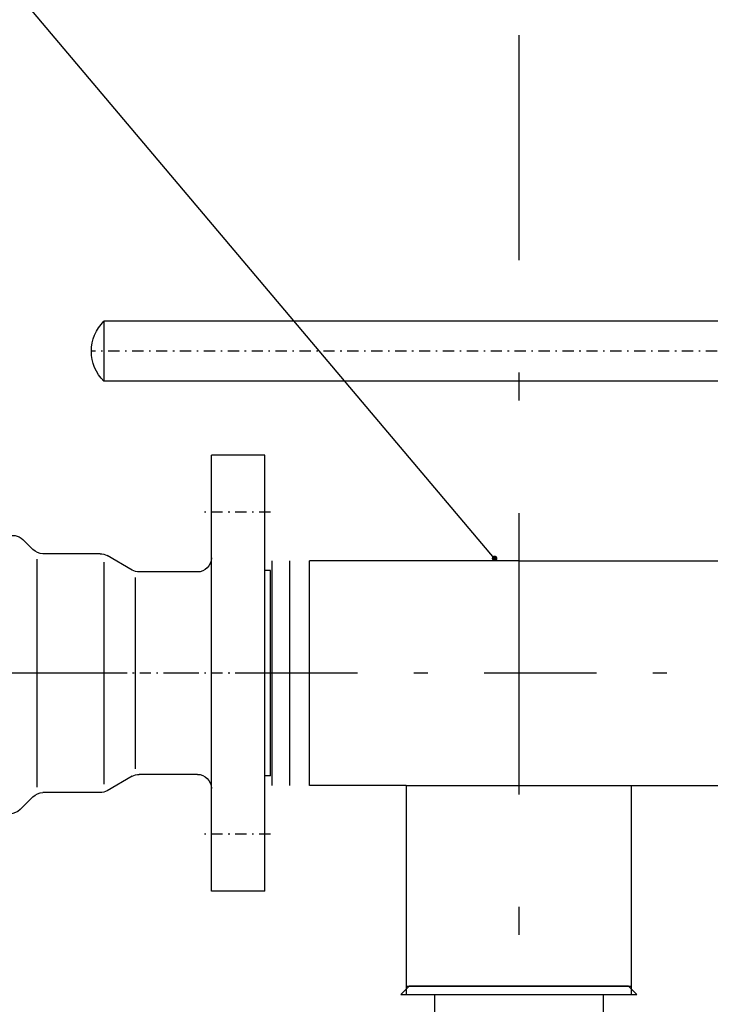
# Model space of a CAD drawing. Extents: x 34439 to 126910, y -74890 to 17912.
# Tile 118 of 256: x 121448 to 121570, y -56773 to -56598. Entities that reach past the tile are written whole.
import ezdxf

# ---------------------------------------------------------------- set-up
doc = ezdxf.new("R2010")
doc.units = 0
doc.header["$MEASUREMENT"] = 0
doc.linetypes.add('DASHDOT', pattern=[8.5, 4, -2, 0.5, -2])
doc.layers.add('gaz', color=1, linetype='Continuous', lineweight=30)
doc.layers.add('WYMIARY-I-OPISY', color=3, linetype='Continuous', lineweight=9)
for name, color, linetype in [('LC-002-002-----0', 2, 'DASHDOT'), ('LC-006-002-----0', 1, 'Continuous'), ('LC-007-002-----0', 1, 'Continuous'), ('LC-008-002-----0', 1, 'Continuous'), ('LC-009-002-----0', 1, 'Continuous'), ('LC-010-002-----0', 1, 'Continuous'), ('LC-015-002-----0', 1, 'Continuous'), ('LC-021-002-----0', 1, 'Continuous'), ('wymiary', 2, 'Continuous')]:
    doc.layers.add(name, color=color, linetype=linetype)
doc.styles.get("Standard").update_dxf_attribs({"font": 'ARIALN.TTF'})
doc.dimstyles.new('zewn', dxfattribs={"dimtxt": 10, "dimasz": 7, "dimexe": 1.25, "dimexo": 10, "dimgap": 3, "dimtad": 1, "dimdec": 0, "dimtxsty": 'Standard', "dimblk": 'ARCHTICK', "dimcen": 10, "dimadec": 0, "dimazin": 0, "dimtfac": 1, "dimtdec": 0, "dimtmove": 0, "dimatfit": 3, "dimfxl": 1, "dimarcsym": 0})

# ---------------------------------------------------------------- blocks, each defined once
blk = doc.blocks.new('kdk dn40 pn50')
at = {"layer": 'LC-007-002-----0'}
for p, q in [((55.5, 125.15), (341.06, 125.15)), ((55.5, 103.85), (341.06, 103.85)), ((-118.5, -77.5), (-118.5, 77.5)), ((-99.5, -77.5), (-99.5, 77.5)), ((-59.9, 42.5), (-39.57, 42.5)), ((-37.5, -40.5), (-37.5, 40.5)), ((-120.5, -36.5), (-120.5, 36.5)), ((-120.5, 36.5), (-118.5, 36.5)), ((-94.5, 36), (-73.84, 36)), ((-72.5, -34), (-72.5, 34)), ((-120.5, -36.5), (-118.5, -36.5)), ((-94.5, -36), (-73.84, -36)), ((-59.9, -42.5), (-39.57, -42.5)), ((-36.04, -43.96), (-31.46, -48.54))]:
    blk.add_line(p, q, dxfattribs=at)
for centre, start, end in [((-94.5, 41), 180, 270), ((-73.84, 41), 270, 300), ((-94.5, -41), 90, 180), ((-39.57, -47.5), 45, 90), ((-27.93, -45), 225, 270)]:
    blk.add_arc(centre, 5, start, end, dxfattribs=at)
at = {"layer": 'LC-008-002-----0'}
for p, q in [((341.06, 125.15), (341.06, 103.85)), ((-61.24, 39.5), (-61.24, -39.5))]:
    blk.add_line(p, q, dxfattribs=at)
at = {"layer": 'LC-009-002-----0'}
for p, q in [((-36.04, 43.96), (-32.46, 47.54)), ((-71.34, 36.67), (-62.4, 41.83)), ((-71.34, -36.67), (-62.4, -41.83))]:
    blk.add_line(p, q, dxfattribs=at)
for centre, radius, start, end in [((330.5, 114.5), 15, 314.7651, 45.2349), ((-28.92, 44.01), 5, 63.4746, 135), ((-59.9, 37.5), 5, 90, 120), ((-39.57, 47.5), 5, 270, 315), ((-73.84, -41), 5, 60, 90), ((-59.9, -37.5), 5, 240, 270)]:
    blk.add_arc(centre, radius, start, end, dxfattribs=at)
at = {"layer": 'LC-010-002-----0', "color": 2, "linetype": 'DASHDOT'}
for p, q in [((-4.5, 114.5), (345.5, 114.5)), ((-120.5, 57.25), (-96.5, 57.25)), ((-120.5, 0), (120.5, 0)), ((-120.5, -57.25), (-96.5, -57.25))]:
    blk.add_line(p, q, dxfattribs=at)
at = {"layer": 'LC-015-002-----0'}
for p, q in [((-118.5, 77.5), (-99.5, 77.5)), ((-118.5, -77.5), (-99.5, -77.5))]:
    blk.add_line(p, q, dxfattribs=at)
blk = doc.blocks.new('_ArchTick')
at = {"color": 0, "linetype": 'ByBlock', "const_width": 0.15}
blk.add_lwpolyline([(-0.5, -0.5), (0.5, 0.5)], dxfattribs=at)

msp = doc.modelspace()

# ---------------------------------------------------------------- linework, layer by layer
at = {"linetype": 'DASHDOT', "ltscale": 5}
msp.add_line((121677.72, -56714.06), (121334.68, -56714.06), dxfattribs=at)
at = {"layer": 'gaz'}
for p, q in [((121492.53, -56734.06), (121492.53, -56694.06)), ((121495.7, -56734.06), (121495.7, -56694.06)), ((121536.39, -56694.06), (121499.18, -56694.06)), ((121499.18, -56734.06), (121499.18, -56694.06)), ((121536.39, -56694.06), (121573.61, -56694.06)), ((121516.39, -56734.06), (121499.18, -56734.06)), ((121516.39, -56734.06), (121573.61, -56734.06)), ((121516.39, -56734.06), (121516.39, -56771.19)), ((121556.39, -56734.06), (121556.39, -56771.19)), ((121516.39, -56769.71), (121556.39, -56769.71)), ((121521.39, -56771.19), (121521.39, -57563.16)), ((121551.39, -56771.19), (121551.39, -57563.16))]:
    msp.add_line(p, q, dxfattribs=at)
at = {"layer": 'LC-002-002-----0', "ltscale": 10}
msp.add_line((121536.39, -56600.58), (121536.39, -56730.58), dxfattribs=at)
at = {"layer": 'LC-006-002-----0'}
for p, q in [((121516.92, -56769.71), (121515.44, -56771.19)), ((121555.87, -56769.71), (121557.35, -56771.19))]:
    msp.add_line(p, q, dxfattribs=at)
at = {"layer": 'LC-009-002-----0'}
msp.add_line((121515.44, -56771.19), (121557.35, -56771.19), dxfattribs=at)
at = {"layer": 'LC-021-002-----0'}
msp.add_line((121555.87, -56769.71), (121516.92, -56769.71), dxfattribs=at)
at = {"layer": 'wymiary', "linetype": 'DASHDOT', "ltscale": 10}
msp.add_line((121536.39, -56695.62), (121536.39, -57571.27), dxfattribs=at)

# ---------------------------------------------------------------- block references
at = {"linetype": 'Continuous', "xscale": -0.5, "yscale": 0.5, "zscale": 2}
for p in [(121431.99, -56714.06), (121633.15, -56714.06)]:
    msp.add_blockref('kdk dn40 pn50', p, dxfattribs=at)

# ---------------------------------------------------------------- leaders
at = {"layer": 'WYMIARY-I-OPISY', "annotation_type": 0, "has_hookline": 1, "hookline_direction": 1, "text_width": 54.43}
msp.add_leader([(121532.09, -56693.65), (121302.89, -56422.2), (121298.89, -56422.2)], dimstyle='zewn', override={"dimasz": 4, "dimtad": 0, "dimldrblk": 'DotSmall'}, dxfattribs=at)

doc.saveas('drawing.dxf')
